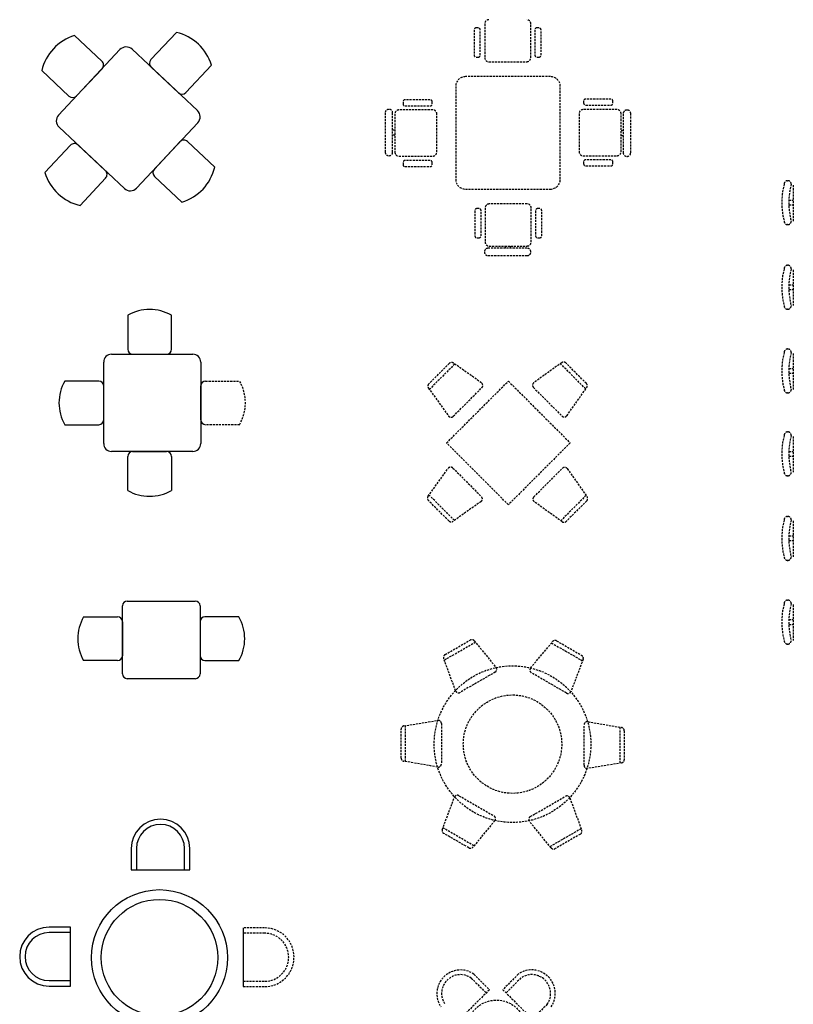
# Model space of a CAD drawing. Header units: inches. Extents: x 100794 to 106273, y 288 to 2276.
# Tile 56 of 149: x 101734 to 101922, y 1821 to 2060. Entities that reach past the tile are written whole.
import ezdxf

# ---------------------------------------------------------------- set-up
doc = ezdxf.new("R2010")
doc.units = ezdxf.units.IN
doc.header["$MEASUREMENT"] = 0
doc.linetypes.add('DASHED', pattern=[0.75, 0.5, -0.25])
doc.layers.add('1', color=7, linetype='CONTINUOUS')
doc.layers.add('4', color=5, linetype='DASHED')

msp = doc.modelspace()

# ---------------------------------------------------------------- linework, layer by layer
at = {"layer": '1', "color": 4}
for p, q in [((101754.23858, 2049.74739), (101747.63257, 2055.94602)), ((101766.12859, 2050.12566), (101772.32722, 2056.73166)), ((101743.7591, 2036.68795), (101758.63581, 2052.54236)), ((101761.56259, 2052.63547), (101777.417, 2037.75876)), ((101748.09814, 2041.31215), (101754.29677, 2047.91815)), ((101772.79279, 2042.0978), (101766.18679, 2048.29643)), ((101780.82066, 2048.762), (101774.62203, 2042.156)), ((101780.82066, 2048.762), (101780.82066, 2048.762)), ((101739.66291, 2047.45258), (101739.66291, 2047.45258)), ((101739.66291, 2047.45258), (101746.26891, 2041.25395)), ((101759.70663, 2018.88446), (101743.85222, 2033.76117)), ((101777.51011, 2034.83199), (101762.6334, 2018.97758)), ((101746.64719, 2029.36394), (101740.44856, 2022.75793)), ((101755.08242, 2023.2235), (101748.47642, 2029.42213)), ((101766.97244, 2023.60178), (101773.17107, 2030.20778)), ((101775.0003, 2030.26598), (101781.6063, 2024.06735)), ((101748.94199, 2014.78827), (101755.14062, 2021.39427)), ((101773.63664, 2015.57392), (101767.03064, 2021.77255)), ((101748.94199, 2014.78827), (101748.94199, 2014.78827)), ((101773.63664, 2015.57392), (101773.63664, 2015.57392)), ((101760.52314, 1988.16019), (101760.52314, 1979.9249)), ((101760.52314, 1988.16019), (101760.52314, 1988.16019)), ((101771.11138, 1979.9249), (101771.11138, 1988.16019)), ((101756.56204, 1978.6984), (101776.32675, 1978.6984)), ((101761.69961, 1978.74843), (101769.93491, 1978.74843)), ((101754.67969, 1957.05134), (101754.67969, 1976.81604)), ((101778.2091, 1976.81604), (101778.2091, 1957.05134)), ((101753.50322, 1972.22781), (101745.26793, 1972.22781)), ((101754.67969, 1962.81604), (101754.67969, 1971.05134)), ((101778.2091, 1962.81604), (101778.2091, 1971.05134)), ((101745.26793, 1961.63957), (101753.50322, 1961.63957)), ((101745.26793, 1961.63957), (101745.26793, 1961.63957)), ((101776.32675, 1955.16898), (101756.56204, 1955.16898)), ((101761.69961, 1955.11895), (101769.93491, 1955.11895)), ((101760.52314, 1945.70718), (101760.52314, 1953.94248)), ((101771.11138, 1953.94248), (101771.11138, 1945.70718)), ((101760.52314, 1945.70718), (101760.52314, 1945.70718)), ((101760.4024, 1918.90304), (101776.87298, 1918.90304)), ((101759.22593, 1901.25598), (101759.22593, 1917.72657)), ((101778.04946, 1917.72657), (101778.04946, 1901.25598)), ((101749.81416, 1915.05403), (101758.04945, 1915.05403)), ((101749.81416, 1915.05403), (101749.81416, 1915.05403)), ((101759.22593, 1913.87756), (101759.22593, 1905.64227)), ((101778.04946, 1913.87756), (101778.04946, 1905.64227)), ((101787.46122, 1915.05403), (101779.22593, 1915.05403)), ((101787.46122, 1915.05403), (101787.46122, 1915.05403)), ((101758.04945, 1904.4658), (101749.81416, 1904.4658)), ((101779.22593, 1904.4658), (101787.46122, 1904.4658)), ((101776.87298, 1900.07951), (101760.4024, 1900.07951)), ((101761.34827, 1858.93919), (101761.34827, 1853.76433)), ((101762.64239, 1858.93919), (101762.64239, 1853.76433)), ((101774.28945, 1853.76433), (101774.28945, 1858.93919)), ((101775.58357, 1853.76433), (101775.58357, 1858.93919)), ((101761.34827, 1853.76433), (101775.58357, 1853.76433)), ((101746.61106, 1839.8341), (101741.43619, 1839.8341)), ((101746.61106, 1838.53998), (101741.43619, 1838.53998)), ((101746.61106, 1825.59881), (101746.61106, 1839.8341)), ((101788.53744, 1839.68285), (101788.53744, 1825.44756)), ((101741.43619, 1826.89292), (101746.61106, 1826.89292)), ((101741.43619, 1825.59881), (101746.61106, 1825.59881))]:
    msp.add_line(p, q, dxfattribs=at)
for radius in [16.47059, 14.11765]:
    msp.add_circle((101768.22694, 1832.47747), radius, dxfattribs=at)
for centre, radius, start, end in [((101750.97156, 2044.82712), 11.60942, 106.7149213, 166.9295275), ((101769.70176, 2045.42301), 11.60942, 16.7149213, 76.9295275), ((101760.14576, 2051.12553), 2.07059, 46.8222244, 136.8222244), ((101767.07231, 2049.24014), 1.29412, 136.8222244, 226.8222244), ((101753.35306, 2048.80367), 1.29412, 316.8222244, 46.8222244), ((101747.15443, 2042.19767), 1.29412, 226.8222244, 316.8222244), ((101773.67831, 2043.04151), 1.29412, 226.8222244, 316.8222244), ((101745.26905, 2035.27112), 2.07059, 136.8222244, 226.8222244), ((101776.00017, 2036.24881), 2.07059, 316.8222244, 46.8222244), ((101747.5909, 2028.47842), 1.29412, 46.8222244, 136.8222244), ((101774.11478, 2029.32226), 1.29412, 46.8222244, 136.8222244), ((101770.29765, 2026.69281), 11.60942, 286.7149213, 346.9295275), ((101751.56745, 2026.09692), 11.60942, 196.7149213, 256.9295275), ((101754.1969, 2022.27979), 1.29412, 316.8222244, 46.8222244), ((101767.91615, 2022.71626), 1.29412, 136.8222244, 226.8222244), ((101761.12345, 2020.39441), 2.07059, 226.8222244, 316.8222244), ((101765.81726, 1979.03004), 10.55402, 59.8926969, 120.1073031), ((101756.56204, 1976.81604), 1.88235, 90, 180), ((101761.69961, 1979.9249), 1.17647, 180, 270), ((101769.93491, 1979.9249), 1.17647, 270, 0), ((101776.32675, 1976.81604), 1.88235, 0, 90), ((101754.39808, 1966.93369), 10.55402, 149.8926969, 210.1073031), ((101753.50322, 1971.05134), 1.17647, 0, 90), ((101779.38557, 1971.05134), 1.17647, 90, 180), ((101753.50322, 1962.81604), 1.17647, 270, 0), ((101779.38557, 1962.81604), 1.17647, 180, 270), ((101756.56204, 1957.05134), 1.88235, 180, 270), ((101776.32675, 1957.05134), 1.88235, 270, 0), ((101761.69961, 1953.94248), 1.17647, 90, 180), ((101769.93491, 1953.94248), 1.17647, 0, 90), ((101765.81726, 1954.83733), 10.55402, 239.8926969, 300.1073031), ((101760.4024, 1917.72657), 1.17647, 90, 180), ((101776.87298, 1917.72657), 1.17647, 0, 90), ((101758.94431, 1909.75991), 10.55402, 149.8926969, 210.1073031), ((101758.04945, 1913.87756), 1.17647, 0, 90), ((101779.22593, 1913.87756), 1.17647, 90, 180), ((101778.33107, 1909.75991), 10.55402, 329.8926969, 30.1073031), ((101758.04945, 1905.64227), 1.17647, 270, 0), ((101779.22593, 1905.64227), 1.17647, 180, 270), ((101760.4024, 1901.25598), 1.17647, 180, 270), ((101776.87298, 1901.25598), 1.17647, 270, 0), ((101768.46592, 1858.93919), 7.11765, 0, 180), ((101768.46592, 1858.93919), 5.82353, 0, 180), ((101741.43619, 1832.71645), 7.11765, 90, 270), ((101741.43619, 1832.71645), 5.82353, 90, 270)]:
    msp.add_arc(centre, radius, start, end, dxfattribs=at)
at = {"layer": '4', "color": 4}
for p, q in [((101844.50189, 2057.32447), (101844.50189, 2051.22387)), ((101845.50559, 2057.81645), (101844.99387, 2057.81645)), ((101845.99756, 2051.22387), (101845.99756, 2057.32447)), ((101847.06126, 2058.80572), (101847.06126, 2050.601)), ((101858.24243, 2050.601), (101858.24243, 2058.80572)), ((101859.22037, 2057.32447), (101859.22037, 2051.22387)), ((101860.22406, 2057.81645), (101859.71234, 2057.81645)), ((101860.71603, 2051.22387), (101860.71603, 2057.32447)), ((101844.99387, 2050.7319), (101845.50559, 2050.7319)), ((101859.71234, 2050.7319), (101860.22406, 2050.7319)), ((101848.05514, 2049.60712), (101857.24855, 2049.60712)), ((101863.01217, 2045.99966), (101842.37908, 2045.99966)), ((101840.02614, 2043.64672), (101840.02614, 2021.10137)), ((101865.36512, 2021.10137), (101865.36512, 2043.64672)), ((101833.84581, 2040.39445), (101827.7452, 2040.39445)), ((101877.64606, 2040.56778), (101871.54545, 2040.56778)), ((101823.84649, 2038.07729), (101823.82357, 2038.07729)), ((101827.25323, 2039.90248), (101827.25323, 2039.39076)), ((101827.7452, 2038.89879), (101833.84581, 2038.89879)), ((101834.33778, 2039.39076), (101834.33778, 2039.90248)), ((101879.1273, 2038.00842), (101870.92258, 2038.00842)), ((101871.05348, 2040.07581), (101871.05348, 2039.56409)), ((101871.54545, 2039.07212), (101877.64606, 2039.07212)), ((101878.13803, 2039.56409), (101878.13803, 2040.07581)), ((101822.92908, 2037.1828), (101822.92908, 2027.73165)), ((101824.74098, 2027.73165), (101824.74098, 2037.1828)), ((101825.27007, 2036.92697), (101825.27007, 2027.73356)), ((101834.46867, 2037.92085), (101826.26396, 2037.92085)), ((101835.46256, 2027.73356), (101835.46256, 2036.92697)), ((101869.9287, 2037.01454), (101869.9287, 2027.82113)), ((101880.12119, 2027.82113), (101880.12119, 2037.01454)), ((101880.65028, 2037.01645), (101880.65028, 2027.5653)), ((101881.56769, 2037.91094), (101881.54477, 2037.91094)), ((101882.46218, 2027.5653), (101882.46218, 2037.01645)), ((101825.2691, 2033.04779), (101824.74001, 2033.04779)), ((101825.2691, 2031.83624), (101824.74001, 2031.83624)), ((101880.12215, 2032.91185), (101880.65125, 2032.91185)), ((101880.12215, 2031.7003), (101880.65125, 2031.7003)), ((101823.82357, 2026.83715), (101823.84649, 2026.83715)), ((101826.26396, 2026.73967), (101834.46867, 2026.73967)), ((101870.92258, 2026.82724), (101879.1273, 2026.82724)), ((101881.54477, 2026.6708), (101881.56769, 2026.6708)), ((101827.25323, 2025.184), (101827.25323, 2024.67228)), ((101833.84581, 2025.67597), (101827.7452, 2025.67597)), ((101827.7452, 2024.18031), (101833.84581, 2024.18031)), ((101834.33778, 2024.67228), (101834.33778, 2025.184)), ((101871.05348, 2025.35734), (101871.05348, 2024.84562)), ((101877.64606, 2025.84931), (101871.54545, 2025.84931)), ((101871.54545, 2024.35364), (101877.64606, 2024.35364)), ((101878.13803, 2024.84562), (101878.13803, 2025.35734)), ((101920.51267, 2020.7766), (101920.53437, 2020.7766)), ((101921.88246, 2019.68728), (101921.88246, 2010.9814)), ((101842.37908, 2018.74843), (101863.01217, 2018.74843)), ((101847.14883, 2014.14709), (101847.14883, 2005.94237)), ((101857.33612, 2015.14097), (101848.14271, 2015.14097)), ((101858.33, 2005.94237), (101858.33, 2014.14709)), ((101920.78888, 2014.91039), (101921.88246, 2014.91039)), ((101920.79088, 2016.05769), (101921.88246, 2016.05769)), ((101844.67523, 2013.52422), (101844.67523, 2007.42362)), ((101845.67892, 2014.0162), (101845.1672, 2014.0162)), ((101846.17089, 2007.42362), (101846.17089, 2013.52422)), ((101859.3937, 2013.52422), (101859.3937, 2007.42362)), ((101860.39739, 2014.0162), (101859.88567, 2014.0162)), ((101860.88937, 2007.42362), (101860.88937, 2013.52422)), ((101920.53437, 2010.13253), (101920.51267, 2010.13253)), ((101845.1672, 2006.93165), (101845.67892, 2006.93165)), ((101848.14271, 2004.94849), (101857.33612, 2004.94849)), ((101852.02188, 2004.94752), (101852.02188, 2004.41843)), ((101853.23343, 2004.94752), (101853.23343, 2004.41843)), ((101859.88567, 2006.93165), (101860.39739, 2006.93165)), ((101846.99238, 2003.5249), (101846.99238, 2003.50199)), ((101857.33803, 2004.4194), (101847.88688, 2004.4194)), ((101847.88688, 2002.60749), (101857.33803, 2002.60749)), ((101858.23253, 2003.50199), (101858.23253, 2003.5249)), ((101920.51267, 2000.2853), (101920.53437, 2000.2853)), ((101921.88246, 1999.19598), (101921.88246, 1990.4901)), ((101920.79088, 1995.56639), (101921.88246, 1995.56639)), ((101920.78888, 1994.41909), (101921.88246, 1994.41909)), ((101920.53437, 1989.64123), (101920.51267, 1989.64123)), ((101920.51267, 1979.99295), (101920.53437, 1979.99295)), ((101921.88246, 1978.90363), (101921.88246, 1970.19774)), ((101838.46763, 1976.50258), (101833.49804, 1971.53299)), ((101839.79559, 1976.34566), (101833.65703, 1970.2071)), ((101846.27805, 1971.78021), (101839.47526, 1976.58011)), ((101865.72368, 1976.67321), (101858.96975, 1971.82446)), ((101871.54861, 1970.30152), (101865.41005, 1976.44008)), ((101871.70552, 1971.62949), (101866.73593, 1976.59908)), ((101920.78888, 1974.12674), (101921.88246, 1974.12674)), ((101920.79088, 1975.27404), (101921.88246, 1975.27404)), ((101779.38557, 1972.22781), (101787.62087, 1972.22781)), ((101837.82148, 1957.22072), (101852.79551, 1972.19475)), ((101852.79551, 1972.19475), (101867.76953, 1957.22072)), ((101833.42391, 1970.52074), (101838.27266, 1963.76681)), ((101839.44488, 1963.68096), (101846.3685, 1970.60458)), ((101858.88391, 1970.65223), (101865.80753, 1963.72861)), ((101866.98315, 1963.81907), (101871.78305, 1970.62185)), ((101920.53437, 1969.34887), (101920.51267, 1969.34887)), ((101787.62087, 1961.63957), (101779.38557, 1961.63957)), ((101787.62087, 1961.63957), (101787.62087, 1961.63957)), ((101920.51267, 1959.89499), (101920.53437, 1959.89499)), ((101852.79551, 1942.2467), (101837.82148, 1957.22072)), ((101867.76953, 1957.22072), (101852.79551, 1942.2467)), ((101921.88246, 1958.80567), (101921.88246, 1950.09979)), ((101920.79088, 1955.17608), (101921.88246, 1955.17608)), ((101920.78888, 1954.02878), (101921.88246, 1954.02878)), ((101833.33328, 1944.28281), (101838.18203, 1951.03674)), ((101839.35426, 1951.12258), (101846.27788, 1944.19896)), ((101858.97453, 1944.15131), (101865.89815, 1951.07493)), ((101867.07378, 1950.98447), (101871.87368, 1944.18169)), ((101920.53437, 1949.25092), (101920.51267, 1949.25092)), ((101838.377, 1938.30097), (101833.40741, 1943.27055)), ((101839.70496, 1938.45788), (101833.56641, 1944.59644)), ((101846.18742, 1943.02333), (101839.38464, 1938.22343)), ((101865.81431, 1938.13034), (101859.06038, 1942.97909)), ((101871.63923, 1944.50202), (101865.50068, 1938.36346)), ((101871.79615, 1943.17405), (101866.82656, 1938.20447)), ((101920.51267, 1939.40369), (101920.53437, 1939.40369)), ((101921.88246, 1938.31437), (101921.88246, 1929.60849)), ((101920.78888, 1933.53748), (101921.88246, 1933.53748)), ((101920.79088, 1934.68478), (101921.88246, 1934.68478)), ((101920.53437, 1928.75962), (101920.51267, 1928.75962)), ((101920.51267, 1919.11134), (101920.53437, 1919.11134)), ((101921.88246, 1918.02201), (101921.88246, 1909.31613)), ((101920.79088, 1914.39242), (101921.88246, 1914.39242)), ((101920.78888, 1913.24512), (101921.88246, 1913.24512)), ((101837.45495, 1905.92913), (101843.54142, 1909.44316)), ((101844.53837, 1909.25277), (101849.80722, 1902.82119)), ((101864.50207, 1909.247), (101870.58855, 1905.73297)), ((101837.26281, 1904.6058), (101844.78098, 1908.94642)), ((101858.18002, 1902.66405), (101863.5087, 1909.06109)), ((101863.25997, 1908.75173), (101870.77814, 1904.41111)), ((101920.53437, 1908.46726), (101920.51267, 1908.46726)), ((101839.99492, 1897.1626), (101837.11926, 1904.97589)), ((101870.92214, 1904.77439), (101867.98665, 1896.99565)), ((101849.58674, 1901.66669), (101841.10707, 1896.77095)), ((101866.87659, 1896.60934), (101858.39692, 1901.50507)), ((101826.80474, 1880.8467), (101826.80474, 1887.87476)), ((101827.46809, 1888.64294), (101835.67243, 1889.99011)), ((101827.85471, 1880.01864), (101827.85471, 1888.69987)), ((101836.56202, 1889.22192), (101836.56202, 1879.43045)), ((101871.14171, 1879.10721), (101871.14171, 1888.89869)), ((101872.03697, 1889.66602), (101880.24131, 1888.24976)), ((101879.84902, 1888.31049), (101879.84902, 1879.62926)), ((101880.89899, 1887.48243), (101880.89899, 1880.45438)), ((101835.66676, 1878.66311), (101827.46243, 1880.07937)), ((101880.23564, 1879.68619), (101872.0313, 1878.33902)), ((101836.78159, 1863.55474), (101839.71708, 1871.33348)), ((101840.82714, 1871.7198), (101849.30681, 1866.82406)), ((101858.11699, 1866.66244), (101866.59666, 1871.55818)), ((101867.70882, 1871.16653), (101870.58447, 1863.35324)), ((101844.44377, 1859.57741), (101836.9256, 1863.91802)), ((101849.52371, 1865.66508), (101844.19503, 1859.26804)), ((101863.16536, 1859.07636), (101857.89652, 1865.50794)), ((101843.20166, 1859.08214), (101837.11518, 1862.59616)), ((101870.44092, 1863.72333), (101862.92275, 1859.38271)), ((101870.24879, 1862.4), (101864.16231, 1858.88597)), ((101793.71231, 1839.68285), (101788.53744, 1839.68285)), ((101793.71231, 1838.38874), (101788.53744, 1838.38874)), ((101844.43988, 1828.45481), (101848.19445, 1824.70024)), ((101855.21126, 1828.46108), (101851.45668, 1824.7065)), ((101788.53744, 1826.74168), (101793.71231, 1826.74168)), ((101843.79691, 1827.53529), (101847.40862, 1823.92358)), ((101855.85422, 1827.54155), (101852.24252, 1823.92985)), ((101788.53744, 1825.44756), (101793.71231, 1825.44756)), ((101848.19445, 1824.70024), (101840.25173, 1816.75751)), ((101851.45668, 1824.7065), (101859.39941, 1816.76378)), ((101862.2226, 1821.16858), (101858.6132, 1817.55917))]:
    msp.add_line(p, q, dxfattribs=at)
for centre, radius in [((101853.80431, 1884.21278), 18.98824), ((101853.80431, 1884.21278), 11.92941), ((101849.89032, 1815.04322), 7.14558)]:
    msp.add_circle(centre, radius, dxfattribs=at)
for centre, radius, start, end in [((101848.05514, 2058.80572), 0.99388, 90, 180), ((101857.24855, 2058.80572), 0.99388, 0, 90), ((101844.99387, 2057.32447), 0.49197, 90, 180), ((101845.50559, 2057.32447), 0.49197, 0, 90), ((101859.71234, 2057.32447), 0.49197, 90, 180), ((101860.22406, 2057.32447), 0.49197, 0, 90), ((101844.99387, 2051.22387), 0.49197, 180, 270), ((101845.50559, 2051.22387), 0.49197, 270, 0), ((101848.05514, 2050.601), 0.99388, 180, 270), ((101857.24855, 2050.601), 0.99388, 270, 0), ((101859.71234, 2051.22387), 0.49197, 180, 270), ((101860.22406, 2051.22387), 0.49197, 270, 0), ((101842.37908, 2043.64672), 2.35294, 90, 180), ((101863.01217, 2043.64672), 2.35294, 0, 90), ((101827.7452, 2039.90248), 0.49197, 90, 180), ((101833.84581, 2039.90248), 0.49197, 0, 90), ((101871.54545, 2040.07581), 0.49197, 90, 180), ((101877.64606, 2040.07581), 0.49197, 0, 90), ((101823.82357, 2037.1828), 0.89449, 90, 180), ((101823.84649, 2037.1828), 0.89449, 0, 90), ((101827.7452, 2039.39076), 0.49197, 180, 270), ((101833.84581, 2039.39076), 0.49197, 270, 0), ((101870.92258, 2037.01454), 0.99388, 90, 180), ((101871.54545, 2039.56409), 0.49197, 180, 270), ((101877.64606, 2039.56409), 0.49197, 270, 0), ((101879.1273, 2037.01454), 0.99388, 0, 90), ((101826.26396, 2036.92697), 0.99388, 90, 180), ((101834.46867, 2036.92697), 0.99388, 0, 90), ((101881.54477, 2037.01645), 0.89449, 90, 180), ((101881.56769, 2037.01645), 0.89449, 0, 90), ((101823.82357, 2027.73165), 0.89449, 180, 270), ((101823.84649, 2027.73165), 0.89449, 270, 0), ((101826.26396, 2027.73356), 0.99388, 180, 270), ((101834.46867, 2027.73356), 0.99388, 270, 0), ((101870.92258, 2027.82113), 0.99388, 180, 270), ((101879.1273, 2027.82113), 0.99388, 270, 0), ((101881.54477, 2027.5653), 0.89449, 180, 270), ((101881.56769, 2027.5653), 0.89449, 270, 0), ((101827.7452, 2025.184), 0.49197, 90, 180), ((101827.7452, 2024.67228), 0.49197, 180, 270), ((101833.84581, 2025.184), 0.49197, 0, 90), ((101833.84581, 2024.67228), 0.49197, 270, 0), ((101871.54545, 2025.35734), 0.49197, 90, 180), ((101871.54545, 2024.84562), 0.49197, 180, 270), ((101877.64606, 2025.35734), 0.49197, 0, 90), ((101877.64606, 2024.84562), 0.49197, 270, 0), ((101842.37908, 2021.10137), 2.35294, 180, 270), ((101863.01217, 2021.10137), 2.35294, 270, 0), ((101936.7046, 2015.45457), 17.61683, 165.2846436, 196.1831313), ((101920.51267, 2019.92954), 0.84706, 90, 180), ((101920.53437, 2019.92954), 0.84706, 0, 90), ((101937.73298, 2015.45457), 16.95284, 164.6944609, 195.3055391), ((101848.14271, 2014.14709), 0.99388, 90, 180), ((101857.33612, 2014.14709), 0.99388, 0, 90), ((101845.1672, 2013.52422), 0.49197, 90, 180), ((101845.67892, 2013.52422), 0.49197, 0, 90), ((101859.88567, 2013.52422), 0.49197, 90, 180), ((101860.39739, 2013.52422), 0.49197, 0, 90), ((101920.51267, 2010.97959), 0.84706, 180, 270), ((101920.53437, 2010.97959), 0.84706, 270, 0), ((101845.1672, 2007.42362), 0.49197, 180, 270), ((101845.67892, 2007.42362), 0.49197, 270, 0), ((101859.88567, 2007.42362), 0.49197, 180, 270), ((101860.39739, 2007.42362), 0.49197, 270, 0), ((101848.14271, 2005.94237), 0.99388, 180, 270), ((101857.33612, 2005.94237), 0.99388, 270, 0), ((101847.88688, 2003.5249), 0.89449, 90, 180), ((101847.88688, 2003.50199), 0.89449, 180, 270), ((101857.33803, 2003.5249), 0.89449, 0, 90), ((101857.33803, 2003.50199), 0.89449, 270, 0), ((101920.51267, 1999.43824), 0.84706, 90, 180), ((101920.53437, 1999.43824), 0.84706, 0, 90), ((101936.7046, 1994.96327), 17.61683, 165.2846436, 196.1831313), ((101937.73298, 1994.96327), 16.95284, 164.6944609, 195.3055391), ((101920.51267, 1990.48829), 0.84706, 180, 270), ((101920.53437, 1990.48829), 0.84706, 270, 0), ((101936.7046, 1974.67091), 17.61683, 165.2846436, 196.1831313), ((101920.51267, 1979.14589), 0.84706, 90, 180), ((101920.53437, 1979.14589), 0.84706, 0, 90), ((101937.73298, 1974.67091), 16.95284, 164.6944609, 195.3055391), ((101839.01667, 1975.95353), 0.77647, 53.7997855, 135), ((101866.18689, 1976.05003), 0.77647, 45, 126.6232281), ((101778.49072, 1966.93369), 10.55402, 329.8926969, 30.1073031), ((101834.04709, 1970.98394), 0.77647, 135, 216.6232281), ((101845.81946, 1971.15363), 0.77647, 315, 53.7997855), ((101859.43296, 1971.20128), 0.77647, 126.6232281, 225), ((101871.15647, 1971.08044), 0.77647, 323.7997855, 45), ((101920.51267, 1970.19593), 0.84706, 180, 270), ((101920.53437, 1970.19593), 0.84706, 270, 0), ((101838.89584, 1964.23001), 0.77647, 216.6232281, 315), ((101866.35658, 1964.27766), 0.77647, 225, 323.7997855), ((101920.51267, 1959.04793), 0.84706, 90, 180), ((101920.53437, 1959.04793), 0.84706, 0, 90), ((101936.7046, 1954.57295), 17.61683, 165.2846436, 196.1831313), ((101937.73298, 1954.57295), 16.95284, 164.6944609, 195.3055391), ((101838.80521, 1950.57353), 0.77647, 45, 143.3767719), ((101866.4472, 1950.52588), 0.77647, 36.2002145, 135), ((101920.51267, 1950.09798), 0.84706, 180, 270), ((101920.53437, 1950.09798), 0.84706, 270, 0), ((101833.95646, 1943.8196), 0.77647, 143.3767719, 225), ((101845.72883, 1943.64991), 0.77647, 306.2002145, 45), ((101859.52358, 1943.60226), 0.77647, 135, 233.3767719), ((101871.2471, 1943.7231), 0.77647, 315, 36.2002145), ((101838.92605, 1938.85001), 0.77647, 225, 306.2002145), ((101866.27751, 1938.75351), 0.77647, 233.3767719, 315), ((101936.7046, 1934.08165), 17.61683, 165.2846436, 196.1831313), ((101920.51267, 1938.55663), 0.84706, 90, 180), ((101920.53437, 1938.55663), 0.84706, 0, 90), ((101937.73298, 1934.08165), 16.95284, 164.6944609, 195.3055391), ((101920.51267, 1929.60668), 0.84706, 180, 270), ((101920.53437, 1929.60668), 0.84706, 270, 0), ((101920.51267, 1918.26428), 0.84706, 90, 180), ((101920.53437, 1918.26428), 0.84706, 0, 90), ((101936.7046, 1913.7893), 17.61683, 165.2846436, 196.1831313), ((101937.73298, 1913.7893), 16.95284, 164.6944609, 195.3055391), ((101843.92966, 1908.77071), 0.77647, 38.3767719, 120), ((101864.11383, 1908.57455), 0.77647, 60, 141.2002145), ((101920.51267, 1909.31432), 0.84706, 180, 270), ((101920.53437, 1909.31432), 0.84706, 270, 0), ((101837.84318, 1905.25669), 0.77647, 120, 201.2002145), ((101870.20031, 1905.06052), 0.77647, 338.376772, 60), ((101849.19851, 1902.33914), 0.77647, 300, 38.3767719), ((101858.78516, 1902.17752), 0.77647, 141.2002145, 240), ((101840.71884, 1897.4434), 0.77647, 201.2002145, 300), ((101867.26483, 1897.28178), 0.77647, 240, 338.376772), ((101827.58121, 1887.87476), 0.77647, 98.376772, 180), ((101835.78555, 1889.22192), 0.77647, 0, 98.376772), ((101871.91819, 1888.89869), 0.77647, 81.2002145, 180), ((101880.12252, 1887.48243), 0.77647, 0, 81.2002145), ((101827.58121, 1880.8467), 0.77647, 180, 261.2002145), ((101835.78555, 1879.43045), 0.77647, 261.2002145, 0), ((101871.91819, 1879.10721), 0.77647, 180, 278.376772), ((101880.12252, 1880.45438), 0.77647, 278.376772, 0), ((101840.43891, 1871.04735), 0.77647, 60, 158.376772), ((101866.98489, 1870.88573), 0.77647, 21.2002145, 120), ((101848.91857, 1866.15161), 0.77647, 321.2002145, 60), ((101858.50523, 1865.99), 0.77647, 120, 218.3767719), ((101837.50342, 1863.26861), 0.77647, 158.376772, 240), ((101869.86055, 1863.07245), 0.77647, 300, 21.2002145), ((101843.5899, 1859.75458), 0.77647, 240, 321.2002145), ((101863.77407, 1859.55842), 0.77647, 218.3767719, 300), ((101793.71231, 1832.56521), 7.11765, 270, 90), ((101793.71231, 1832.56521), 5.82353, 270, 90), ((101841.18487, 1823.77707), 5.71561, 55.1997869, 214.841528), ((101841.18487, 1823.77707), 4.57679, 55.1997869, 214.841528), ((101858.46627, 1823.78333), 5.71561, 325.158472, 124.8002131), ((101858.46627, 1823.78333), 4.57679, 325.158472, 124.8002131)]:
    msp.add_arc(centre, radius, start, end, dxfattribs=at)

doc.saveas('drawing.dxf')
